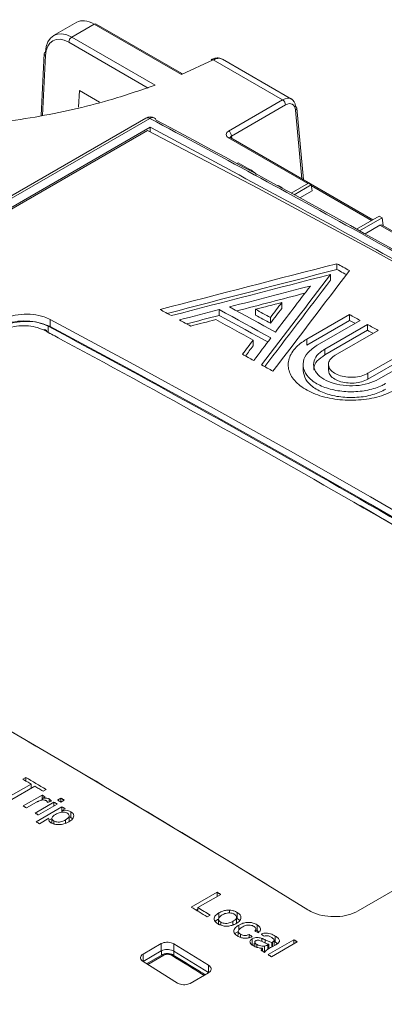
# Model space of a CAD drawing. Header units: millimetres. Extents: x 0 to 2100, y 0 to 1485.
# Tile 111 of 116: x 1631 to 1657, y 1342 to 1411. Entities that reach past the tile are written whole.
import ezdxf

# ---------------------------------------------------------------- set-up
doc = ezdxf.new("R2010")
doc.units = ezdxf.units.MM
doc.header["$LTSCALE"] = 5

msp = doc.modelspace()

# ---------------------------------------------------------------- linework, layer by layer
at = {"color": 7, "linetype": 'Continuous', "lineweight": 15}
for p, q in [((1635.208, 1410.868), (1633.583, 1409.93)), ((1636.434, 1410.73), (1634.857, 1409.82)), ((1642.584, 1407.18), (1636.434, 1410.73)), ((1642.606, 1407.269), (1636.584, 1410.745)), ((1640.239, 1406.236), (1634.645, 1409.465)), ((1634.857, 1409.82), (1640.716, 1406.437)), ((1632.921, 1408.661), (1632.694, 1404.291)), ((1644.812, 1408.219), (1642.584, 1407.18)), ((1649.69, 1405.403), (1644.812, 1408.219)), ((1650.325, 1405.459), (1645.454, 1408.271)), ((1635.393, 1406.055), (1635.332, 1404.892)), ((1635.393, 1406.055), (1636.821, 1405.231)), ((1645.89, 1403.209), (1649.69, 1405.403)), ((1649.902, 1405.049), (1646.102, 1402.855)), ((1651.15, 1399.785), (1650.693, 1404.818)), ((1640.07, 1404.116), (1524.399, 1337.341)), ((1640.358, 1404.099), (1524.688, 1337.324)), ((1526.094, 1337.494), (1640.382, 1403.471)), ((1526.391, 1337.544), (1640.193, 1403.24)), ((1640.382, 1403.143), (1640.382, 1403.471)), ((1656.038, 1396.963), (1646.04, 1402.735)), ((1646.479, 1400.922), (1646.574, 1400.976)), ((1646.574, 1400.976), (1647.382, 1400.51)), ((1651.507, 1399.532), (1650.302, 1398.836)), ((1651.71, 1399.414), (1651.507, 1399.532)), ((1649.345, 1399.36), (1649.368, 1399.363)), ((1649.368, 1399.363), (1649.658, 1399.196)), ((1649.658, 1399.196), (1649.651, 1399.192)), ((1649.658, 1399.196), (1649.659, 1399.188)), ((1650.51, 1398.722), (1651.71, 1399.414)), ((1650.905, 1398.505), (1651.772, 1399.006)), ((1651.71, 1399.414), (1651.772, 1399.006)), ((1656.487, 1397.222), (1654.895, 1396.304)), ((1655.103, 1396.189), (1656.69, 1397.105)), ((1656.487, 1397.222), (1656.69, 1397.105)), ((1656.756, 1396.549), (1656.69, 1397.105)), ((1655.495, 1395.971), (1656.538, 1396.573)), ((1682.979, 1381.411), (1656.693, 1396.585)), ((1653.507, 1393.458), (1653.507, 1393.866)), ((1653.061, 1392.699), (1653.061, 1393.108)), ((1645.226, 1390.221), (1645.226, 1390.63)), ((1647.787, 1390.243), (1647.787, 1390.651)), ((1649.631, 1390.72), (1649.631, 1391.128)), ((1633.343, 1389.941), (1633.343, 1389.431)), ((1648.833, 1389.67), (1648.833, 1390.079)), ((1651.391, 1388.544), (1654.398, 1390.28)), ((1654.398, 1389.872), (1651.391, 1388.136)), ((1655.14, 1389.869), (1652.133, 1388.133)), ((1654.398, 1389.872), (1654.398, 1390.28)), ((1652.653, 1387.844), (1655.66, 1389.58)), ((1655.66, 1389.172), (1652.653, 1387.436)), ((1656.403, 1389.167), (1653.396, 1387.431)), ((1655.66, 1389.172), (1655.66, 1389.58)), ((1647.622, 1388.078), (1647.622, 1388.486)), ((1651.391, 1388.136), (1651.391, 1388.544)), ((1652.653, 1387.436), (1652.653, 1387.844)), ((1655.697, 1386.143), (1658.704, 1387.878)), ((1658.704, 1387.47), (1655.697, 1385.734)), ((1659.447, 1387.461), (1656.44, 1385.725)), ((1651.134, 1386.755), (1651.134, 1386.347)), ((1652.919, 1386.773), (1652.919, 1386.365)), ((1655.697, 1385.734), (1655.697, 1386.143)), ((1654.998, 1348.273), (1678.421, 1361.795)), ((1631.999, 1357.213), (1630.392, 1356.286)), ((1631.626, 1357.676), (1631.417, 1357.555)), ((1631.626, 1357.432), (1631.626, 1357.676)), ((1631.999, 1356.914), (1631.999, 1357.213)), ((1630.648, 1356.135), (1632.255, 1357.062)), ((1632.837, 1356.719), (1633.047, 1356.84)), ((1632.767, 1356.434), (1631.44, 1355.668)), ((1631.673, 1355.531), (1632.378, 1355.938)), ((1633.605, 1355.939), (1632.278, 1355.172)), ((1632.767, 1356.085), (1632.767, 1356.434)), ((1632.791, 1356.204), (1632.977, 1356.31)), ((1632.791, 1356.089), (1632.791, 1356.204)), ((1633.271, 1355.957), (1633.271, 1356.164)), ((1633.605, 1355.666), (1633.605, 1355.939)), ((1634.094, 1356.221), (1633.861, 1356.086)), ((1634.094, 1355.949), (1634.094, 1356.221)), ((1634.094, 1355.949), (1634.327, 1356.083)), ((1634.164, 1355.607), (1632.348, 1354.559)), ((1632.511, 1355.035), (1633.838, 1355.801)), ((1634.164, 1355.199), (1634.164, 1355.607)), ((1634.186, 1355.348), (1634.397, 1355.469)), ((1634.186, 1355.225), (1634.186, 1355.348)), ((1634.789, 1354.855), (1634.789, 1355.264)), ((1632.581, 1354.421), (1633.236, 1354.799)), ((1633.24, 1354.666), (1633.47, 1354.798)), ((1633.465, 1354.793), (1633.465, 1354.456)), ((1633.59, 1354.405), (1633.59, 1354.613)), ((1634.415, 1354.447), (1634.415, 1354.689)), ((1634.673, 1354.573), (1634.673, 1354.981)), ((1634.789, 1354.855), (1634.908, 1354.757)), ((1645.084, 1349.594), (1643.268, 1348.546)), ((1645.084, 1349.289), (1645.084, 1349.594)), ((1643.733, 1348.509), (1645.34, 1349.437)), ((1643.611, 1348.335), (1643.733, 1348.406)), ((1643.733, 1348.259), (1643.733, 1348.509)), ((1645.953, 1348.134), (1645.953, 1348.33)), ((1644.385, 1347.858), (1644.595, 1347.979)), ((1645.192, 1347.705), (1645.192, 1347.296)), ((1645.212, 1347.786), (1645.212, 1348.141)), ((1645.341, 1347.285), (1645.341, 1347.491)), ((1646.197, 1347.291), (1646.197, 1347.541)), ((1646.443, 1347.421), (1646.443, 1347.83)), ((1646.443, 1347.787), (1646.505, 1347.755)), ((1646.505, 1347.755), (1646.505, 1348.163)), ((1646.505, 1347.755), (1646.684, 1347.602)), ((1646.575, 1346.841), (1646.575, 1346.573)), ((1646.604, 1346.927), (1646.604, 1347.275)), ((1647.79, 1346.949), (1647.891, 1346.896)), ((1647.81, 1346.833), (1647.81, 1347.01)), ((1647.891, 1346.896), (1647.891, 1347.305)), ((1647.891, 1346.896), (1648.026, 1346.779)), ((1646.719, 1346.421), (1646.719, 1346.638)), ((1647.342, 1346.395), (1647.342, 1346.614)), ((1647.554, 1345.909), (1647.554, 1346.317)), ((1648.239, 1346.127), (1648.239, 1346.343)), ((1650.486, 1346.248), (1648.669, 1345.2)), ((1648.902, 1345.055), (1650.718, 1346.103)), ((1649.098, 1345.839), (1649.098, 1346.214)), ((1649.098, 1346.142), (1649.178, 1346.096)), ((1649.178, 1346.096), (1649.178, 1346.505)), ((1650.486, 1345.969), (1650.486, 1346.248)), ((1639.877, 1345.235), (1641.156, 1345.973)), ((1641.156, 1345.463), (1639.877, 1344.725)), ((1641.156, 1345.973), (1641.156, 1345.463)), ((1642.039, 1345.956), (1644.477, 1344.451)), ((1642.039, 1345.956), (1642.039, 1345.446)), ((1644.477, 1343.941), (1642.039, 1345.446)), ((1647.736, 1346.086), (1647.736, 1345.767)), ((1647.876, 1345.72), (1647.876, 1345.918)), ((1648.274, 1345.447), (1648.274, 1345.643)), ((1648.429, 1345.395), (1648.429, 1345.803)), ((1648.716, 1345.926), (1648.647, 1345.888)), ((1648.716, 1345.614), (1648.716, 1345.926)), ((1648.92, 1345.736), (1649.204, 1345.9)), ((1648.924, 1345.739), (1648.924, 1346.048)), ((1648.98, 1345.771), (1648.98, 1346.079)), ((1649.178, 1346.096), (1649.31, 1345.983)), ((1639.877, 1345.235), (1639.877, 1344.725)), ((1641.213, 1345.178), (1640.127, 1344.551)), ((1648.362, 1345.392), (1648.429, 1345.395)), ((1642.305, 1343.197), (1639.876, 1344.708)), ((1644.477, 1344.451), (1644.477, 1343.941)), ((1644.479, 1343.922), (1643.188, 1343.176))]:
    msp.add_line(p, q, dxfattribs=at)
at = {"color": 8, "linetype": 'Continuous', "lineweight": 15}
for p, q in [((1633.008, 1408.536), (1632.79, 1404.312)), ((1651.045, 1399.846), (1650.606, 1404.682)), ((1651.46, 1399.505), (1645.89, 1402.72)), ((1646.102, 1402.855), (1646.116, 1402.691)), ((1655.95, 1396.913), (1651.719, 1399.355)), ((1660.44, 1394.32), (1656.538, 1396.573)), ((1633.191, 1389.46), (1633.191, 1389.021)), ((1648.464, 1346.023), (1648.464, 1346.243)), ((1641.163, 1345.15), (1641.163, 1345.466)), ((1642.046, 1345.449), (1642.046, 1345.16)), ((1648.647, 1345.573), (1648.647, 1345.888)), ((1641.344, 1345.163), (1640.203, 1344.504))]:
    msp.add_line(p, q, dxfattribs=at)
at = {"color": 7, "linetype": 'Continuous', "lineweight": 15, "flags": 128}
for points in [[(1702.241, 1367.42), (1694.49, 1372.314), (1686.735, 1377.091), (1678.977, 1381.749), (1671.217, 1386.288), (1663.457, 1390.708), (1655.699, 1395.007), (1647.944, 1399.185), (1640.193, 1403.24)], [(1653.507, 1393.866), (1653.618, 1393.805), (1653.73, 1393.745), (1653.841, 1393.684), (1653.952, 1393.623), (1654.064, 1393.562), (1654.175, 1393.501), (1654.287, 1393.44), (1654.398, 1393.379)], [(1654.179, 1393.091), (1654.175, 1393.092), (1654.064, 1393.153), (1653.952, 1393.214), (1653.841, 1393.275), (1653.73, 1393.336), (1653.618, 1393.397), (1653.507, 1393.458)], [(1641.869, 1390.206), (1641.769, 1390.259), (1641.67, 1390.313), (1641.57, 1390.367), (1641.47, 1390.421), (1641.37, 1390.475), (1641.27, 1390.529), (1641.17, 1390.583), (1641.071, 1390.637)], [(1645.226, 1390.63), (1645.682, 1390.382), (1646.137, 1390.134), (1646.592, 1389.886), (1647.047, 1389.637), (1647.503, 1389.387), (1647.958, 1389.138), (1648.413, 1388.888), (1648.869, 1388.637)], [(1649.183, 1389.05), (1648.779, 1389.272), (1648.375, 1389.494), (1647.971, 1389.716), (1647.567, 1389.937), (1647.163, 1390.157), (1646.759, 1390.378), (1646.356, 1390.598), (1645.952, 1390.818)], [(1648.833, 1390.079), (1648.702, 1390.15), (1648.571, 1390.222), (1648.44, 1390.294), (1648.31, 1390.365), (1648.179, 1390.437), (1648.048, 1390.508), (1647.917, 1390.58), (1647.787, 1390.651)], [(1678.421, 1363.918), (1672.788, 1367.391), (1667.153, 1370.802), (1661.518, 1374.15), (1655.882, 1377.435), (1650.246, 1380.658), (1644.61, 1383.816), (1638.975, 1386.911), (1633.343, 1389.941)], [(1643.227, 1389.47), (1643.127, 1389.524), (1643.027, 1389.578), (1642.927, 1389.632), (1642.827, 1389.686), (1642.728, 1389.741), (1642.628, 1389.795), (1642.528, 1389.849), (1642.428, 1389.903)], [(1647.622, 1388.486), (1647.292, 1388.667), (1646.963, 1388.847), (1646.634, 1389.028), (1646.305, 1389.208), (1645.976, 1389.388), (1645.647, 1389.568), (1645.318, 1389.747), (1644.988, 1389.927)], [(1648.65, 1388.349), (1648.413, 1388.479), (1647.958, 1388.729), (1647.503, 1388.979), (1647.047, 1389.228), (1646.592, 1389.477), (1646.137, 1389.726), (1645.682, 1389.974), (1645.226, 1390.221)], [(1647.787, 1390.243), (1647.917, 1390.171), (1648.048, 1390.1), (1648.179, 1390.028), (1648.31, 1389.957), (1648.44, 1389.885), (1648.571, 1389.814), (1648.702, 1389.742), (1648.833, 1389.67)], [(1654.398, 1390.28), (1654.491, 1390.229), (1654.583, 1390.177), (1654.676, 1390.126), (1654.769, 1390.075), (1654.862, 1390.023), (1654.955, 1389.972), (1655.048, 1389.92), (1655.14, 1389.869)], [(1654.78, 1389.66), (1654.769, 1389.666), (1654.676, 1389.718), (1654.583, 1389.769), (1654.491, 1389.82), (1654.398, 1389.872)], [(1633.343, 1389.431), (1638.975, 1386.401), (1644.61, 1383.306), (1650.246, 1380.148), (1655.882, 1376.926), (1661.518, 1373.641), (1667.153, 1370.292), (1672.788, 1366.882), (1678.421, 1363.408)], [(1655.66, 1389.58), (1655.753, 1389.528), (1655.846, 1389.477), (1655.938, 1389.425), (1656.031, 1389.373), (1656.124, 1389.322), (1656.217, 1389.27), (1656.31, 1389.218), (1656.403, 1389.167)], [(1656.043, 1388.959), (1656.031, 1388.965), (1655.938, 1389.017), (1655.846, 1389.068), (1655.753, 1389.12), (1655.66, 1389.172)], [(1647.658, 1387.042), (1647.558, 1387.097), (1647.458, 1387.152), (1647.358, 1387.207), (1647.258, 1387.262), (1647.158, 1387.317), (1647.059, 1387.373), (1646.959, 1387.428), (1646.859, 1387.482)], [(1649.015, 1386.291), (1648.915, 1386.346), (1648.815, 1386.401), (1648.716, 1386.457), (1648.616, 1386.512), (1648.516, 1386.567), (1648.416, 1386.623), (1648.316, 1386.678), (1648.217, 1386.733)], [(1606.384, 1374.379), (1612.017, 1371.348), (1617.652, 1368.253), (1623.287, 1365.095), (1628.923, 1361.873), (1634.559, 1358.587), (1640.195, 1355.239), (1645.829, 1351.829), (1651.462, 1348.356)], [(1631.417, 1357.555), (1631.489, 1357.512), (1631.562, 1357.47), (1631.635, 1357.427), (1631.708, 1357.384), (1631.781, 1357.341), (1631.853, 1357.299), (1631.926, 1357.256), (1631.999, 1357.213)], [(1633.047, 1356.84), (1632.869, 1356.945), (1632.691, 1357.049), (1632.514, 1357.154), (1632.336, 1357.259), (1632.159, 1357.363), (1631.981, 1357.467), (1631.804, 1357.572), (1631.626, 1357.676)], [(1632.255, 1357.062), (1632.328, 1357.019), (1632.4, 1356.977), (1632.473, 1356.934), (1632.546, 1356.891), (1632.619, 1356.848), (1632.691, 1356.805), (1632.764, 1356.762), (1632.837, 1356.719)], [(1632.977, 1356.31), (1632.95, 1356.326), (1632.924, 1356.341), (1632.898, 1356.357), (1632.872, 1356.372), (1632.846, 1356.388), (1632.82, 1356.403), (1632.793, 1356.419), (1632.767, 1356.434)], [(1633.838, 1355.801), (1633.809, 1355.818), (1633.78, 1355.835), (1633.751, 1355.852), (1633.722, 1355.87), (1633.693, 1355.887), (1633.664, 1355.904), (1633.634, 1355.921), (1633.605, 1355.939)], [(1633.861, 1356.086), (1633.891, 1356.069), (1633.92, 1356.052), (1633.949, 1356.035), (1633.978, 1356.018), (1634.007, 1356), (1634.036, 1355.983), (1634.065, 1355.966), (1634.094, 1355.949)], [(1634.327, 1356.083), (1634.298, 1356.1), (1634.269, 1356.117), (1634.24, 1356.135), (1634.211, 1356.152), (1634.182, 1356.169), (1634.152, 1356.186), (1634.123, 1356.204), (1634.094, 1356.221)], [(1631.44, 1355.668), (1631.469, 1355.651), (1631.498, 1355.634), (1631.527, 1355.616), (1631.556, 1355.599), (1631.586, 1355.582), (1631.615, 1355.565), (1631.644, 1355.548), (1631.673, 1355.531)], [(1632.278, 1355.172), (1632.307, 1355.155), (1632.336, 1355.138), (1632.365, 1355.121), (1632.395, 1355.104), (1632.424, 1355.086), (1632.453, 1355.069), (1632.482, 1355.052), (1632.511, 1355.035)], [(1634.397, 1355.469), (1634.368, 1355.487), (1634.339, 1355.504), (1634.31, 1355.521), (1634.281, 1355.538), (1634.251, 1355.556), (1634.222, 1355.573), (1634.193, 1355.59), (1634.164, 1355.607)], [(1632.348, 1354.559), (1632.377, 1354.542), (1632.406, 1354.525), (1632.435, 1354.507), (1632.464, 1354.49), (1632.494, 1354.473), (1632.523, 1354.455), (1632.552, 1354.438), (1632.581, 1354.421)], [(1645.34, 1349.437), (1645.308, 1349.456), (1645.276, 1349.476), (1645.244, 1349.496), (1645.212, 1349.515), (1645.18, 1349.535), (1645.148, 1349.555), (1645.116, 1349.574), (1645.084, 1349.594)], [(1643.268, 1348.546), (1643.407, 1348.46), (1643.547, 1348.374), (1643.687, 1348.288), (1643.827, 1348.202), (1643.966, 1348.116), (1644.106, 1348.03), (1644.246, 1347.944), (1644.385, 1347.858)], [(1644.595, 1347.979), (1644.487, 1348.045), (1644.38, 1348.112), (1644.272, 1348.178), (1644.164, 1348.244), (1644.057, 1348.311), (1643.949, 1348.377), (1643.841, 1348.443), (1643.733, 1348.509)], [(1650.718, 1346.103), (1650.689, 1346.121), (1650.66, 1346.139), (1650.631, 1346.158), (1650.602, 1346.176), (1650.573, 1346.194), (1650.544, 1346.212), (1650.515, 1346.23), (1650.486, 1346.248)], [(1648.181, 1345.505), (1648.21, 1345.487), (1648.239, 1345.469), (1648.268, 1345.451), (1648.297, 1345.433), (1648.326, 1345.415), (1648.355, 1345.396), (1648.384, 1345.378), (1648.413, 1345.36)], [(1648.669, 1345.2), (1648.699, 1345.182), (1648.728, 1345.164), (1648.757, 1345.146), (1648.786, 1345.127), (1648.815, 1345.109), (1648.844, 1345.091), (1648.873, 1345.073), (1648.902, 1345.055)]]:
    msp.add_lwpolyline(points, dxfattribs=at)
at = {"color": 7, "linetype": 'Continuous', "lineweight": 15}
for centre, radius, start, end in [((1636.522, 1410.61), 0.149, 65.2021, 126.10836), ((1635.108, 1409.429), 0.464, 122.73408, 175.53351), ((1633.059, 1408.64), 0.14, 111.28106, 171.26073), ((1644.725, 1408.114), 0.136, 50.36479, 112.20295), ((1649.439, 1405.013), 0.464, 4.46649, 57.26592), ((1650.552, 1404.794), 0.143, 9.75684, 67.90784), ((1640.382, 1403.575), 0.625, 61.84784, 119.99731), ((1640.545, 1403.889), 0.271, 20.26539, 60.95642), ((1645.639, 1402.819), 0.464, 4.46649, 57.26592), ((1632.951, 1389.085), 0.142, 357.08915, 127.9712), ((1641.266, 1345.062), 0.128, 51.93771, 114.18521)]:
    msp.add_arc(centre, radius, start, end, dxfattribs=at)
at = {"color": 8, "linetype": 'Continuous', "lineweight": 15}
for centre, radius, start, end in [((1633.066, 1408.67), 0.146, 183.47551, 246.66847), ((1650.538, 1404.821), 0.155, 296.05603, 358.99664), ((1640.197, 1403.84), 0.305, 58.18294, 114.76683), ((1640.542, 1403.825), 0.33, 65.90511, 123.96283), ((1645.977, 1402.605), 0.145, 64.26967, 127.04078), ((1641.947, 1345.055), 0.121, 64.63852, 126.79561)]:
    msp.add_arc(centre, radius, start, end, dxfattribs=at)
at = {"color": 7, "linetype": 'Continuous', "lineweight": 15}
for centre, major_axis, ratio, start_param, end_param in [((1636.515, 1408.736), (-1.332, 2.117), 0.550198, 5.476851, 6.262168), ((1634.775, 1407.731), (-1.159, 2.217), 0.603332, 5.52314, 7.08521), ((1634.563, 1407.622), (-1.008, 1.957), 0.606756, 5.526942, 7.089012), ((1649.725, 1404.362), (0.586, 1.105), 0.599879, 5.528509, 7.046945), ((1649.937, 1404.253), (0.435, 0.845), 0.606756, 5.520992, 7.039428), ((1872.622, 832.466), (-572.227, 613.466), 0.361237, 5.35991, 5.469275), ((1646.316, 1402.965), (0.602, 0), 0.575709, 2.357564, 3.925621), ((1872.205, 832.058), (-572.561, 613.993), 0.361405, 5.365436, 5.443543), ((1656.557, 1396.317), (0.128, 0.272), 0.625261, 6.231233, 7.01655), ((1708.619, 737.623), (2039.413, 566.386), 0.30622, 1.512887, 1.518965), ((1708.619, 737.623), (2038.171, 566.041), 0.30622, 1.512903, 1.518736), ((1631.903, 693.336), (825.829, 1344.077), 0.238611, 1.174978, 1.181055), ((1706.602, 736.458), (2039.413, 566.386), 0.30622, 1.512119, 1.517589), ((1629.886, 692.171), (825.829, 1344.077), 0.238611, 1.17421, 1.179679), ((1629.886, 692.171), (825.326, 1343.258), 0.238611, 1.174194, 1.17942), ((1705.19, 735.643), (2039.413, 566.386), 0.30622, 1.512119, 1.514903), ((1628.474, 691.356), (825.829, 1344.077), 0.238611, 1.17421, 1.176994), ((1705.19, 735.643), (2038.171, 566.041), 0.30622, 1.512324, 1.514672), ((1705.19, 735.643), (2039.413, 566.386), 0.30622, 1.515258, 1.516625), ((1703.172, 734.478), (2039.413, 566.386), 0.30622, 1.512119, 1.51302), ((1626.457, 690.191), (825.829, 1344.077), 0.238611, 1.17421, 1.175111), ((1626.457, 690.191), (825.326, 1343.258), 0.238611, 1.174194, 1.175096), ((1705.19, 735.643), (2038.171, 566.041), 0.30622, 1.515276, 1.516395), ((1703.172, 734.478), (2039.413, 566.386), 0.30622, 1.514388, 1.515249), ((1686.059, 718.863), (-444.38, 698.399), 0.546425, 5.435695, 5.512897), ((1686.209, 724.685), (-440.618, 692.462), 0.546414, 5.435234, 5.513342), ((1686.28, 719.003), (-444.224, 698.129), 0.546414, 5.511325, 5.512889), ((1626.457, 690.191), (825.829, 1344.077), 0.238611, 1.176479, 1.17734), ((1628.474, 691.356), (825.829, 1344.077), 0.238611, 1.177349, 1.178716), ((1626.457, 690.191), (825.326, 1343.258), 0.238611, 1.176464, 1.177079), ((1686.28, 719.003), (-444.224, 698.129), 0.546414, 5.435687, 5.475124), ((1605.894, 678.321), (2183.407, 648.847), 0.283064, 1.474309, 1.474435), ((1623.555, 688.516), (-478.036, 670.094), 0.631605, 5.39877, 5.399171), ((1627.535, 690.814), (-353.97, 742.678), 0.517286, 5.500358, 5.50076), ((1628.038, 691.104), (-353.97, 742.678), 0.517286, 5.499716, 5.500117)]:
    msp.add_ellipse(centre, major_axis=major_axis, ratio=ratio, start_param=start_param, end_param=end_param, dxfattribs=at)
at = {"color": 8, "linetype": 'Continuous', "lineweight": 15}
for centre, major_axis, ratio, start_param, end_param in [((1872.205, 832.058), (-572.561, 613.993), 0.361405, 5.443543, 5.469288), ((1646.316, 1402.72), (0.302, -0.027), 0.569552, 2.408114, 3.244351), ((1598.721, 668.443), (-379.105, 735.944), 0.606745, 5.493973, 5.527003), ((1652.498, 699.488), (-444.248, 698.187), 0.546423, 5.436182, 5.440094)]:
    msp.add_ellipse(centre, major_axis=major_axis, ratio=ratio, start_param=start_param, end_param=end_param, dxfattribs=at)
at = {"color": 7, "linetype": 'Continuous', "lineweight": 15}
for points, knots in [([(1645.448, 1408.265), (1645.375, 1408.299), (1645.216, 1408.374), (1644.942, 1408.357), (1644.762, 1408.272), (1644.677, 1408.231)], [0, 0, 0, 0, 0.307051, 0.67181, 1, 1, 1, 1]), ([(1642.584, 1407.18), (1642.584, 1407.181), (1642.586, 1407.198), (1642.592, 1407.238), (1642.599, 1407.273), (1642.603, 1407.267), (1642.604, 1407.265)], [0, 0, 0, 0, 0.0131391, 0.309814, 0.8235792, 1, 1, 1, 1]), ([(1640.716, 1406.437), (1639.646, 1406.07), (1636.977, 1405.153), (1632.27, 1404.109), (1627.595, 1403.515), (1624.695, 1403.416), (1623.706, 1403.383)], [0, 0, 0, 0, 0.2071828, 0.516646, 0.8350404, 1, 1, 1, 1]), ([(1640.382, 1403.471), (1645.508, 1400.72), (1655.759, 1395.216), (1671.288, 1386.408), (1686.911, 1377.233), (1697.405, 1370.76), (1702.654, 1367.522)], [0, 0, 0, 0, 0.249927, 0.499853, 0.749831, 1, 1, 1, 1]), ([(1646.04, 1402.735), (1646.026, 1402.745), (1646.004, 1402.761), (1646.006, 1402.76), (1646.006, 1402.759)], [0, 0, 0, 0, 0.616555, 1, 1, 1, 1]), ([(1647.382, 1400.51), (1647.473, 1400.454), (1647.625, 1400.362), (1647.801, 1400.226), (1647.823, 1400.137), (1647.832, 1400.101)], [0, 0, 0, 0, 0.466993, 0.77743, 1, 1, 1, 1]), ([(1633.191, 1389.46), (1632.972, 1389.555), (1632.536, 1389.745), (1631.7, 1389.851), (1630.853, 1389.804), (1630.146, 1389.63), (1629.798, 1389.452), (1629.66, 1389.382)], [0, 0, 0, 0, 0.2154771, 0.4309888, 0.6456575, 0.8594606, 1, 1, 1, 1]), ([(1629.807, 1389.859), (1630.025, 1389.963), (1630.461, 1390.172), (1631.295, 1390.317), (1632.143, 1390.31), (1632.853, 1390.169), (1633.203, 1390.006), (1633.343, 1389.941)], [0, 0, 0, 0, 0.2144693, 0.4289354, 0.6434901, 0.8582208, 1, 1, 1, 1]), ([(1633.343, 1389.431), (1633.124, 1389.526), (1632.687, 1389.715), (1631.852, 1389.82), (1631.003, 1389.773), (1630.295, 1389.597), (1629.945, 1389.419), (1629.807, 1389.349)], [0, 0, 0, 0, 0.214907, 0.429816, 0.64466, 0.859341, 1, 1, 1, 1]), ([(1632.863, 1389.197), (1632.685, 1389.274), (1632.329, 1389.429), (1631.648, 1389.516), (1630.956, 1389.478), (1630.376, 1389.336), (1630.09, 1389.19), (1629.976, 1389.132)], [0, 0, 0, 0, 0.2146864, 0.4293583, 0.6439293, 0.858303, 1, 1, 1, 1]), ([(1657.702, 1385.012), (1657.312, 1384.827), (1656.532, 1384.457), (1655.043, 1384.219), (1653.524, 1384.257), (1652.114, 1384.582), (1650.979, 1385.153), (1650.247, 1385.906), (1649.998, 1386.758), (1650.265, 1387.61), (1650.836, 1388.203), (1651.284, 1388.479), (1651.391, 1388.544)], [0, 0, 0, 0, 0.107398, 0.214794, 0.322226, 0.429468, 0.536904, 0.644318, 0.751696, 0.859084, 0.966435, 1, 1, 1, 1]), ([(1652.133, 1388.133), (1651.889, 1387.961), (1651.399, 1387.618), (1651.093, 1386.97), (1651.157, 1386.313), (1651.608, 1385.705), (1652.389, 1385.219), (1653.413, 1384.908), (1654.566, 1384.808), (1655.714, 1384.932), (1656.506, 1385.186), (1656.872, 1385.384), (1656.959, 1385.432)], [0, 0, 0, 0, 0.107388, 0.214774, 0.322205, 0.429459, 0.536909, 0.644327, 0.751694, 0.859067, 0.966414, 1, 1, 1, 1]), ([(1656.44, 1385.725), (1656.206, 1385.614), (1655.738, 1385.391), (1654.845, 1385.248), (1653.933, 1385.27), (1653.087, 1385.464), (1652.407, 1385.807), (1651.967, 1386.259), (1651.817, 1386.77), (1651.977, 1387.283), (1652.32, 1387.639), (1652.589, 1387.805), (1652.653, 1387.844)], [0, 0, 0, 0, 0.107398, 0.214793, 0.322227, 0.429473, 0.536919, 0.644053, 0.751431, 0.859088, 0.966434, 1, 1, 1, 1]), ([(1652.653, 1387.436), (1652.465, 1387.301), (1652.089, 1387.033), (1651.856, 1386.636), (1651.893, 1386.411), (1651.902, 1386.356)], [0, 0, 0, 0, 0.429531, 0.859084, 1, 1, 1, 1]), ([(1653.396, 1387.431), (1653.279, 1387.349), (1653.045, 1387.185), (1652.899, 1386.876), (1652.93, 1386.562), (1653.145, 1386.271), (1653.517, 1386.04), (1654.005, 1385.892), (1654.555, 1385.844), (1655.103, 1385.904), (1655.481, 1386.026), (1655.656, 1386.12), (1655.697, 1386.143)], [0, 0, 0, 0, 0.10739, 0.214775, 0.322129, 0.429554, 0.536915, 0.64405, 0.751422, 0.85907, 0.966412, 1, 1, 1, 1]), ([(1656.959, 1385.023), (1656.661, 1384.882), (1656.066, 1384.599), (1654.928, 1384.417), (1653.768, 1384.444), (1652.687, 1384.692), (1651.825, 1385.128), (1651.244, 1385.702), (1651.172, 1386.133), (1651.136, 1386.347)], [0, 0, 0, 0, 0.143134, 0.286276, 0.429243, 0.572422, 0.715709, 0.858958, 1, 1, 1, 1]), ([(1655.697, 1385.734), (1655.555, 1385.667), (1655.271, 1385.532), (1654.728, 1385.444), (1654.174, 1385.457), (1653.659, 1385.575), (1653.248, 1385.783), (1652.971, 1386.057), (1652.937, 1386.263), (1652.92, 1386.365)], [0, 0, 0, 0, 0.143134, 0.286265, 0.429475, 0.572877, 0.71574, 0.85917, 1, 1, 1, 1]), ([(1632.378, 1355.938), (1632.401, 1355.95), (1632.447, 1355.976), (1632.544, 1356.023), (1632.626, 1356.051), (1632.68, 1356.07)], [0, 0, 0, 0, 0.250681, 0.501469, 1, 1, 1, 1]), ([(1632.68, 1356.07), (1632.729, 1356.081), (1632.809, 1356.101), (1632.932, 1356.093), (1633.007, 1356.072), (1633.042, 1356.053), (1633.052, 1356.048)], [0, 0, 0, 0, 0.391865, 0.645028, 0.89997, 1, 1, 1, 1]), ([(1633.271, 1356.164), (1633.238, 1356.18), (1633.172, 1356.212), (1633.01, 1356.233), (1632.884, 1356.216), (1632.801, 1356.205), (1632.791, 1356.204)], [0, 0, 0, 0, 0.247117, 0.496204, 0.943281, 1, 1, 1, 1]), ([(1633.052, 1356.048), (1633.065, 1356.039), (1633.102, 1356.015), (1633.135, 1355.972), (1633.147, 1355.938), (1633.152, 1355.925)], [0, 0, 0, 0, 0.253573, 0.705818, 1, 1, 1, 1]), ([(1633.427, 1355.999), (1633.418, 1356.014), (1633.402, 1356.044), (1633.358, 1356.103), (1633.306, 1356.139), (1633.271, 1356.164)], [0, 0, 0, 0, 0.252189, 0.504732, 1, 1, 1, 1]), ([(1633.722, 1355.08), (1633.8, 1355.12), (1633.926, 1355.186), (1634.153, 1355.232), (1634.333, 1355.23), (1634.471, 1355.201), (1634.529, 1355.171), (1634.554, 1355.158)], [0, 0, 0, 0, 0.3301995, 0.5420973, 0.7549326, 0.8953578, 1, 1, 1, 1]), ([(1634.789, 1355.264), (1634.737, 1355.29), (1634.633, 1355.343), (1634.413, 1355.372), (1634.266, 1355.356), (1634.186, 1355.348)], [0, 0, 0, 0, 0.311221, 0.626532, 1, 1, 1, 1]), ([(1634.554, 1355.158), (1634.584, 1355.136), (1634.645, 1355.092), (1634.678, 1355.008), (1634.671, 1354.919), (1634.596, 1354.804), (1634.487, 1354.734), (1634.415, 1354.689)], [0, 0, 0, 0, 0.155839, 0.312575, 0.468802, 0.653503, 1, 1, 1, 1]), ([(1634.651, 1354.552), (1634.747, 1354.617), (1634.901, 1354.721), (1635.008, 1354.904), (1635.001, 1355.058), (1634.913, 1355.182), (1634.825, 1355.24), (1634.789, 1355.264)], [0, 0, 0, 0, 0.320353, 0.515068, 0.711339, 0.883509, 1, 1, 1, 1]), ([(1633.238, 1354.727), (1633.236, 1354.699), (1633.231, 1354.637), (1633.291, 1354.553), (1633.359, 1354.507), (1633.388, 1354.487)], [0, 0, 0, 0, 0.311196, 0.70208, 1, 1, 1, 1]), ([(1633.388, 1354.487), (1633.46, 1354.453), (1633.605, 1354.384), (1633.879, 1354.346), (1634.179, 1354.366), (1634.443, 1354.442), (1634.591, 1354.52), (1634.651, 1354.552)], [0, 0, 0, 0, 0.193714, 0.388259, 0.574988, 0.827024, 1, 1, 1, 1]), ([(1633.59, 1354.613), (1633.558, 1354.635), (1633.495, 1354.681), (1633.46, 1354.766), (1633.469, 1354.854), (1633.544, 1354.967), (1633.651, 1355.035), (1633.722, 1355.08)], [0, 0, 0, 0, 0.162489, 0.326151, 0.47938, 0.654951, 1, 1, 1, 1]), ([(1634.415, 1354.689), (1634.333, 1354.645), (1634.206, 1354.579), (1633.987, 1354.533), (1633.821, 1354.536), (1633.682, 1354.565), (1633.619, 1354.598), (1633.59, 1354.613)], [0, 0, 0, 0, 0.3539681, 0.5425641, 0.7321836, 0.8780846, 1, 1, 1, 1]), ([(1634.673, 1354.907), (1634.685, 1354.904), (1634.729, 1354.891), (1634.764, 1354.871), (1634.789, 1354.855)], [0, 0, 0, 0, 0.2627349, 1, 1, 1, 1]), ([(1645.953, 1348.33), (1645.883, 1348.33), (1645.717, 1348.331), (1645.454, 1348.266), (1645.298, 1348.185), (1645.212, 1348.141)], [0, 0, 0, 0, 0.248681, 0.587868, 1, 1, 1, 1]), ([(1646.505, 1348.163), (1646.466, 1348.185), (1646.359, 1348.245), (1646.169, 1348.308), (1646.016, 1348.324), (1645.953, 1348.33)], [0, 0, 0, 0, 0.255819, 0.694783, 1, 1, 1, 1]), ([(1654.998, 1348.273), (1654.78, 1348.171), (1654.343, 1347.966), (1653.51, 1347.851), (1652.662, 1347.9), (1651.952, 1348.087), (1651.602, 1348.279), (1651.462, 1348.356)], [0, 0, 0, 0, 0.214469, 0.428935, 0.64349, 0.858221, 1, 1, 1, 1]), ([(1645.212, 1348.141), (1645.104, 1348.069), (1644.937, 1347.958), (1644.855, 1347.759), (1644.884, 1347.599), (1644.988, 1347.466), (1645.089, 1347.398), (1645.131, 1347.37)], [0, 0, 0, 0, 0.331209, 0.512032, 0.69306, 0.873458, 1, 1, 1, 1]), ([(1644.978, 1347.552), (1644.982, 1347.558), (1645.019, 1347.612), (1645.092, 1347.654), (1645.156, 1347.691)], [0, 0, 0, 0, 0.106031, 1, 1, 1, 1]), ([(1645.341, 1347.491), (1645.302, 1347.52), (1645.224, 1347.576), (1645.184, 1347.682), (1645.201, 1347.793), (1645.293, 1347.901), (1645.393, 1347.964), (1645.445, 1347.998)], [0, 0, 0, 0, 0.185302, 0.372235, 0.540715, 0.758673, 1, 1, 1, 1]), ([(1646.197, 1347.541), (1646.116, 1347.499), (1645.989, 1347.433), (1645.769, 1347.391), (1645.589, 1347.398), (1645.441, 1347.436), (1645.37, 1347.475), (1645.341, 1347.491)], [0, 0, 0, 0, 0.336282, 0.520842, 0.706406, 0.88173, 1, 1, 1, 1]), ([(1645.445, 1347.998), (1645.525, 1348.039), (1645.65, 1348.104), (1645.869, 1348.143), (1646.049, 1348.136), (1646.197, 1348.097), (1646.267, 1348.058), (1646.295, 1348.042)], [0, 0, 0, 0, 0.330322, 0.517027, 0.70453, 0.882519, 1, 1, 1, 1]), ([(1646.295, 1348.042), (1646.333, 1348.014), (1646.41, 1347.958), (1646.45, 1347.854), (1646.435, 1347.751), (1646.354, 1347.641), (1646.256, 1347.579), (1646.197, 1347.541)], [0, 0, 0, 0, 0.18542, 0.372295, 0.543203, 0.724845, 1, 1, 1, 1]), ([(1646.441, 1347.404), (1646.531, 1347.463), (1646.682, 1347.563), (1646.774, 1347.749), (1646.758, 1347.915), (1646.658, 1348.059), (1646.551, 1348.132), (1646.505, 1348.163)], [0, 0, 0, 0, 0.281077, 0.47429, 0.667957, 0.855338, 1, 1, 1, 1]), ([(1645.131, 1347.37), (1645.233, 1347.32), (1645.406, 1347.235), (1645.717, 1347.193), (1646.003, 1347.215), (1646.245, 1347.297), (1646.381, 1347.371), (1646.441, 1347.404)], [0, 0, 0, 0, 0.259, 0.439855, 0.62151, 0.833087, 1, 1, 1, 1]), ([(1646.604, 1347.275), (1646.494, 1347.202), (1646.326, 1347.09), (1646.247, 1346.889), (1646.278, 1346.731), (1646.382, 1346.603), (1646.479, 1346.538), (1646.518, 1346.512)], [0, 0, 0, 0, 0.34023, 0.521818, 0.70385, 0.879143, 1, 1, 1, 1]), ([(1646.387, 1346.694), (1646.403, 1346.715), (1646.439, 1346.762), (1646.499, 1346.797), (1646.531, 1346.816)], [0, 0, 0, 0, 0.466462, 1, 1, 1, 1]), ([(1646.719, 1346.638), (1646.682, 1346.665), (1646.613, 1346.715), (1646.571, 1346.808), (1646.576, 1346.898), (1646.656, 1347.016), (1646.767, 1347.086), (1646.843, 1347.134)], [0, 0, 0, 0, 0.180688, 0.334785, 0.488443, 0.648465, 1, 1, 1, 1]), ([(1647.891, 1347.305), (1647.803, 1347.35), (1647.649, 1347.428), (1647.369, 1347.479), (1647.085, 1347.465), (1646.822, 1347.39), (1646.672, 1347.311), (1646.604, 1347.275)], [0, 0, 0, 0, 0.232242, 0.40552, 0.579943, 0.809741, 1, 1, 1, 1]), ([(1646.843, 1347.134), (1646.919, 1347.174), (1647.037, 1347.237), (1647.242, 1347.283), (1647.415, 1347.281), (1647.569, 1347.245), (1647.646, 1347.203), (1647.683, 1347.183)], [0, 0, 0, 0, 0.319764, 0.500224, 0.681931, 0.847248, 1, 1, 1, 1]), ([(1647.683, 1347.183), (1647.718, 1347.158), (1647.78, 1347.112), (1647.816, 1347.03), (1647.805, 1346.947), (1647.762, 1346.897), (1647.738, 1346.87)], [0, 0, 0, 0, 0.281036, 0.503653, 0.726772, 1, 1, 1, 1]), ([(1647.994, 1346.739), (1648.04, 1346.786), (1648.123, 1346.87), (1648.145, 1347.014), (1648.09, 1347.143), (1647.991, 1347.238), (1647.917, 1347.288), (1647.891, 1347.305)], [0, 0, 0, 0, 0.2652451, 0.4735382, 0.6821479, 0.8926656, 1, 1, 1, 1]), ([(1646.518, 1346.512), (1646.592, 1346.473), (1646.727, 1346.401), (1646.98, 1346.356), (1647.224, 1346.36), (1647.415, 1346.403), (1647.518, 1346.442), (1647.552, 1346.455)], [0, 0, 0, 0, 0.252729, 0.463246, 0.673689, 0.890379, 1, 1, 1, 1]), ([(1647.342, 1346.614), (1647.283, 1346.592), (1647.185, 1346.555), (1647.022, 1346.543), (1646.885, 1346.563), (1646.785, 1346.6), (1646.735, 1346.629), (1646.719, 1346.638)], [0, 0, 0, 0, 0.307778, 0.504818, 0.702004, 0.906045, 1, 1, 1, 1]), ([(1647.554, 1346.317), (1647.513, 1346.289), (1647.431, 1346.233), (1647.388, 1346.125), (1647.408, 1346.013), (1647.491, 1345.914), (1647.575, 1345.857), (1647.614, 1345.831)], [0, 0, 0, 0, 0.205858, 0.414397, 0.590269, 0.811141, 1, 1, 1, 1]), ([(1648.239, 1346.343), (1648.155, 1346.368), (1648.018, 1346.408), (1647.807, 1346.403), (1647.659, 1346.37), (1647.585, 1346.333), (1647.554, 1346.317)], [0, 0, 0, 0, 0.367416, 0.601351, 0.834928, 1, 1, 1, 1]), ([(1647.876, 1345.918), (1647.838, 1345.945), (1647.777, 1345.987), (1647.734, 1346.057), (1647.734, 1346.11), (1647.759, 1346.153), (1647.787, 1346.171), (1647.8, 1346.18)], [0, 0, 0, 0, 0.35017, 0.545002, 0.740915, 0.876558, 1, 1, 1, 1]), ([(1647.8, 1346.18), (1647.821, 1346.19), (1647.862, 1346.209), (1647.94, 1346.217), (1648.031, 1346.21), (1648.152, 1346.171), (1648.238, 1346.129), (1648.293, 1346.103)], [0, 0, 0, 0, 0.140485, 0.281876, 0.418985, 0.62465, 1, 1, 1, 1]), ([(1649.178, 1346.505), (1649.068, 1346.566), (1648.906, 1346.655), (1648.635, 1346.718), (1648.4, 1346.719), (1648.259, 1346.675), (1648.181, 1346.651)], [0, 0, 0, 0, 0.388499, 0.573961, 0.761401, 1, 1, 1, 1]), ([(1648.464, 1346.243), (1648.446, 1346.252), (1648.41, 1346.269), (1648.354, 1346.295), (1648.298, 1346.32), (1648.259, 1346.335), (1648.239, 1346.343)], [0, 0, 0, 0, 0.24999, 0.499993, 0.749722, 1, 1, 1, 1]), ([(1648.293, 1346.103), (1648.327, 1346.087), (1648.394, 1346.054), (1648.531, 1345.992), (1648.642, 1345.953), (1648.716, 1345.926)], [0, 0, 0, 0, 0.250496, 0.501037, 1, 1, 1, 1]), ([(1648.39, 1346.493), (1648.44, 1346.506), (1648.52, 1346.527), (1648.645, 1346.527), (1648.785, 1346.493), (1648.868, 1346.444), (1648.926, 1346.41)], [0, 0, 0, 0, 0.27236, 0.43973, 0.607769, 1, 1, 1, 1]), ([(1648.924, 1346.048), (1648.883, 1346.062), (1648.801, 1346.089), (1648.648, 1346.155), (1648.538, 1346.208), (1648.464, 1346.243)], [0, 0, 0, 0, 0.25051, 0.500946, 1, 1, 1, 1]), ([(1648.926, 1346.41), (1648.947, 1346.396), (1648.989, 1346.368), (1649.053, 1346.314), (1649.089, 1346.262), (1649.096, 1346.226), (1649.098, 1346.219)], [0, 0, 0, 0, 0.253392, 0.5072, 0.90111, 1, 1, 1, 1]), ([(1649.098, 1346.219), (1649.096, 1346.202), (1649.092, 1346.169), (1649.047, 1346.121), (1649.004, 1346.094), (1648.98, 1346.079)], [0, 0, 0, 0, 0.303155, 0.605087, 1, 1, 1, 1]), ([(1649.392, 1346.022), (1649.419, 1346.052), (1649.468, 1346.104), (1649.481, 1346.201), (1649.422, 1346.317), (1649.309, 1346.42), (1649.211, 1346.484), (1649.178, 1346.505)], [0, 0, 0, 0, 0.188941, 0.333058, 0.528762, 0.840464, 1, 1, 1, 1]), ([(1641.156, 1345.973), (1641.211, 1345.998), (1641.321, 1346.05), (1641.531, 1346.08), (1641.743, 1346.067), (1641.919, 1346.021), (1642.005, 1345.975), (1642.039, 1345.956)], [0, 0, 0, 0, 0.216342, 0.432492, 0.650423, 0.861616, 1, 1, 1, 1]), ([(1642.039, 1345.446), (1641.984, 1345.474), (1641.874, 1345.529), (1641.664, 1345.567), (1641.453, 1345.563), (1641.277, 1345.523), (1641.19, 1345.48), (1641.156, 1345.463)], [0, 0, 0, 0, 0.2156481, 0.4311114, 0.6484813, 0.8597045, 1, 1, 1, 1]), ([(1647.554, 1345.909), (1647.602, 1345.935), (1647.656, 1345.965), (1647.727, 1345.973), (1647.736, 1345.974)], [0, 0, 0, 0, 0.871054, 1, 1, 1, 1]), ([(1647.614, 1345.831), (1647.66, 1345.804), (1647.781, 1345.736), (1648.011, 1345.67), (1648.192, 1345.651), (1648.274, 1345.643)], [0, 0, 0, 0, 0.255182, 0.665077, 1, 1, 1, 1]), ([(1648.429, 1345.803), (1648.367, 1345.799), (1648.243, 1345.792), (1648.056, 1345.83), (1647.941, 1345.881), (1647.884, 1345.914), (1647.876, 1345.918)], [0, 0, 0, 0, 0.307636, 0.6148476, 0.9451626, 1, 1, 1, 1]), ([(1648.274, 1345.643), (1648.262, 1345.633), (1648.239, 1345.612), (1648.201, 1345.567), (1648.189, 1345.53), (1648.181, 1345.505)], [0, 0, 0, 0, 0.2520845, 0.5045487, 1, 1, 1, 1]), ([(1648.413, 1345.36), (1648.441, 1345.398), (1648.497, 1345.475), (1648.68, 1345.597), (1648.824, 1345.681), (1648.92, 1345.736)], [0, 0, 0, 0, 0.253808, 0.507645, 1, 1, 1, 1]), ([(1648.647, 1345.888), (1648.631, 1345.879), (1648.598, 1345.861), (1648.53, 1345.828), (1648.469, 1345.813), (1648.429, 1345.803)], [0, 0, 0, 0, 0.2523634, 0.5049223, 1, 1, 1, 1]), ([(1648.98, 1346.079), (1648.975, 1346.076), (1648.966, 1346.071), (1648.947, 1346.061), (1648.934, 1346.053), (1648.924, 1346.048)], [0, 0, 0, 0, 0.250248, 0.50044, 1, 1, 1, 1]), ([(1649.204, 1345.9), (1649.22, 1345.91), (1649.253, 1345.929), (1649.319, 1345.969), (1649.362, 1346.001), (1649.392, 1346.022)], [0, 0, 0, 0, 0.2504491, 0.5009126, 1, 1, 1, 1]), ([(1639.876, 1344.708), (1639.831, 1344.741), (1639.742, 1344.809), (1639.686, 1344.935), (1639.7, 1345.061), (1639.772, 1345.165), (1639.847, 1345.215), (1639.877, 1345.235)], [0, 0, 0, 0, 0.2157261, 0.4312511, 0.648838, 0.8600908, 1, 1, 1, 1]), ([(1641.996, 1345.162), (1641.991, 1345.167), (1641.935, 1345.215), (1641.778, 1345.259), (1641.549, 1345.282), (1641.344, 1345.251), (1641.251, 1345.191), (1641.22, 1345.171)], [0, 0, 0, 0, 0.029147, 0.2859073, 0.5694802, 0.8586125, 1, 1, 1, 1]), ([(1641.874, 1345.153), (1641.854, 1345.164), (1641.801, 1345.192), (1641.695, 1345.22), (1641.568, 1345.227), (1641.443, 1345.209), (1641.377, 1345.178), (1641.344, 1345.163)], [0, 0, 0, 0, 0.1395141, 0.3543332, 0.5694231, 0.7847229, 1, 1, 1, 1]), ([(1644.239, 1343.783), (1644.107, 1343.865), (1643.36, 1344.327), (1642.613, 1344.787), (1641.999, 1345.165)], [0, 0, 0, 0, 0.177538, 1, 1, 1, 1]), ([(1644.477, 1344.451), (1644.522, 1344.417), (1644.612, 1344.349), (1644.67, 1344.222), (1644.656, 1344.095), (1644.584, 1343.991), (1644.509, 1343.942), (1644.479, 1343.922)], [0, 0, 0, 0, 0.216475, 0.4327804, 0.6502867, 0.8603984, 1, 1, 1, 1]), ([(1643.188, 1343.176), (1643.133, 1343.151), (1643.023, 1343.1), (1642.814, 1343.07), (1642.603, 1343.083), (1642.427, 1343.13), (1642.34, 1343.178), (1642.305, 1343.197)], [0, 0, 0, 0, 0.214985, 0.429776, 0.646451, 0.856702, 1, 1, 1, 1])]:
    msp.add_open_spline(points, degree=3, knots=knots, dxfattribs=at)
at = {"color": 8, "linetype": 'Continuous', "lineweight": 15}
msp.add_open_spline([(1645.45, 1408.262), (1645.39, 1408.29), (1645.258, 1408.354), (1645.024, 1408.317), (1644.867, 1408.245), (1644.812, 1408.219)], degree=3, knots=[0, 0, 0, 0, 0.346733, 0.772799, 1, 1, 1, 1], dxfattribs=at)

doc.saveas('drawing.dxf')
